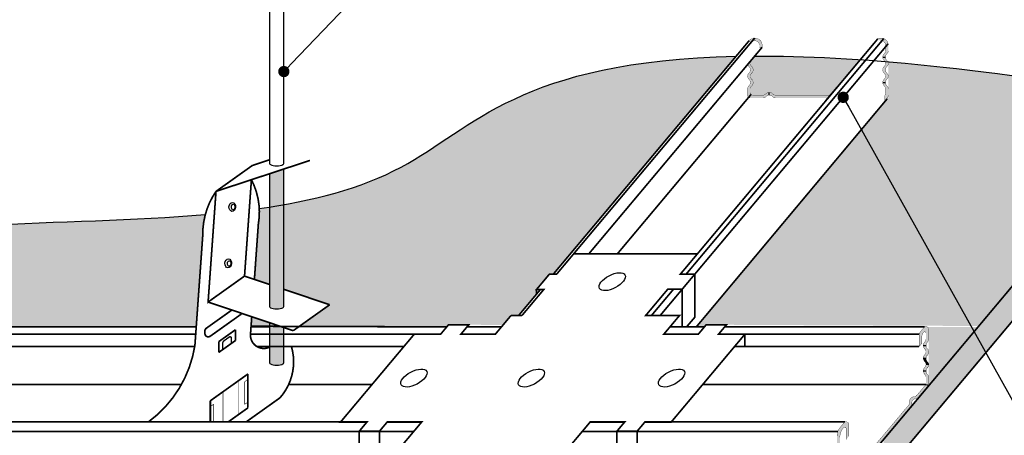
# Model space of a CAD drawing. Header units: millimetres. Extents: x -521669 to 178656, y -69521 to 433382.
# Tile 9 of 256: x 142109 to 142459, y -39531 to -39384. Entities that reach past the tile are written whole.
import ezdxf
from ezdxf import colors
from ezdxf.entities.mleader import LeaderData, LeaderLine
from ezdxf.math import Vec2, Vec3

# ---------------------------------------------------------------- set-up
doc = ezdxf.new("R2010")
doc.units = ezdxf.units.MM
doc.layers.add('Knauf_узлы', color=7, linetype='Continuous')
doc.styles.add('In tre', font='isocpeur.ttf', dxfattribs={"width": 0.8, "oblique": 10})

# ---------------------------------------------------------------- blocks, each defined once
blk = doc.blocks.new('A$C40156BDB')
at = {"layer": 'Knauf_узлы', "color": 7, "linetype": 'Continuous', "lineweight": -3, "ltscale": 10}
blk.add_lwpolyline([(6.503, 8.169, 0.06, 0.06, 0), (7.274, 9.088, 0.06, 0.06, 0), (7.017, 9.088, 0.06, 0.06, 0), (7.479, 9.639, 0.06, 0.06, 0), (7.736, 9.639, 0.06, 0.06, 0), (8.338, 10.356, 0.06, 0.06, 0), (12.732, 10.356, 0.06, 0.06, 0), (12.13, 9.639, 0.06, 0.06, 0), (12.643, 9.639, 0.06, 0.06, 0), (12.197, 9.107, 0.06, 0.06, 0), (11.684, 9.107, 0.06, 0.06, 0), (10.897, 8.169, 0.06, 0.06, 0), (12.098, 8.169, 0.06, 0.06, 0), (11.543, 7.508, 0.06, 0.06, 0), (12.767, 7.508, 0.06, 0.06, 0), (13.046, 7.84, 0.06, 0.06, 0), (13.765, 7.84, 0.06, 0.06, 0), (13.486, 7.508, 0.06, 0.06, 0), (14.422, 7.508, 0.06, 0.06, 0), (11.806, 4.39, 0.06, 0.06, 0), (10.87, 4.39, 0.06, 0.06, 0), (10.591, 4.058, 0.06, 0.06, 0), (9.872, 4.058, 0.06, 0.06, 0), (10.151, 4.39, 0.06, 0.06, 0), (8.927, 4.39, 0.06, 0.06, 0), (8.168, 3.486, 0.06, 0.06, 0), (6.968, 3.486, 0.06, 0.06, 0), (6.181, 2.549, 0.06, 0.06, 0), (6.694, 2.549, 0.06, 0.06, 0), (6.232, 1.998, 0.06, 0.06, 0), (5.719, 1.998, 0.06, 0.06, 0), (5.117, 1.281, 0.06, 0.06, 0), (0.723, 1.281, 0.06, 0.06, 0), (1.325, 1.998, 0.06, 0.06, 0), (1.068, 1.998, 0.06, 0.06, 0), (1.53, 2.549, 0.06, 0.06, 0), (1.787, 2.549, 0.06, 0.06, 0), (2.573, 3.486, 0.06, 0.06, 0), (2.185, 3.486, 0.06, 0.06, 0), (2.944, 4.39, 0.06, 0.06, 0), (1.72, 4.39, 0.06, 0.06, 0), (1.441, 4.058, 0.06, 0.06, 0), (0.722, 4.058, 0.06, 0.06, 0), (1.001, 4.39, 0.06, 0.06, 0), (0.064, 4.39, 0.06, 0.06, 0), (2.68, 7.508, 0.06, 0.06, 0), (3.617, 7.508, 0.06, 0.06, 0), (3.896, 7.84, 0.06, 0.06, 0), (4.615, 7.84, 0.06, 0.06, 0), (4.336, 7.508, 0.06, 0.06, 0), (5.56, 7.508, 0.06, 0.06, 0), (6.114, 8.169, 0, 0, 0)], format="xyseb", dxfattribs=at)
at = {"layer": 'Knauf_узлы', "color": 7, "linetype": 'Continuous', "lineweight": -3, "ltscale": 10, "const_width": 0.06}
for points in [[(12.346, 7.764), (12.643, 8.109), (12.643, 9.639)], [(12.643, 9.639), (12.659, 9.657)], [(7.017, 9.088), (7.017, 8.924)], [(12.197, 9.107), (12.197, 7.764)], [(6.114, 8.169), (6.503, 8.169)], [(14.422, 7.508), (14.422, 7.065)], [(1.441, 4.058), (1.441, 2.528), (0.722, 2.528), (0.722, 4.058)], [(10.591, 4.058), (10.591, 2.528), (9.872, 2.528), (9.872, 4.058)], [(6.694, 2.549), (6.694, 1.033)], [(1.325, 1.998), (0.723, 1.281)], [(1.068, 1.998), (1.068, 1.834)], [(6.694, 1.033), (6.232, 0.468), (6.232, 1.998)], [(0.723, 1.281), (1.038, 1.016)], [(1.062, 1.044), (1.062, 0.019)], [(1.6, 0.661), (1.6, 1.281)], [(1.062, 0.019), (1.6, 0.661)]]:
    blk.add_lwpolyline(points, dxfattribs=at)
at = {"layer": 'Knauf_узлы', "color": 7, "linetype": 'Continuous', "lineweight": -3, "ltscale": 10}
for centre in [(9.709, 9.372), (2.668, 5.949), (6.837, 5.949), (11.818, 5.949), (3.753, 2.273)]:
    blk.add_ellipse(centre, major_axis=(-0.453, -0.239), ratio=0.466841, dxfattribs=at)
blk = doc.blocks.new('_DOT')
at = {"color": 0, "linetype": 'ByBlock'}
blk.add_line((-0.5, 0), (-1, 0), dxfattribs=at)
at = {"color": 0, "linetype": 'ByBlock', "const_width": 0.5}
blk.add_lwpolyline([(-0.25, 0, 1), (0.25, 0, 1)], format="xyb", close=True, dxfattribs=at)

msp = doc.modelspace()

# ---------------------------------------------------------------- hatches: boundary and pattern name
at = {"layer": 'Knauf_узлы', "linetype": 'Continuous', "lineweight": -3, "ltscale": 10}
h = msp.add_hatch(color=7, dxfattribs=at)
edge = h.paths.add_edge_path()
edge.add_line((142368.052285, -39391.18985), (142368.802673, -39391.819499))
edge.add_arc((142369.954025, -39392.780951), 1.5, 90, 140.13600146, ccw=False)
edge.add_line((142369.954025, -39391.280951), (142370.150396, -39391.280951))
edge.add_arc((142370.150396, -39392.780951), 1.5, 0, 90, ccw=False)
edge.add_line((142371.650396, -39392.780951), (142371.650396, -39393.532511))
edge.add_line((142371.650396, -39393.532511), (142372.650396, -39393.532511))
edge.add_line((142372.650396, -39393.532511), (142372.650396, -39392.830951))
edge.add_arc((142370.100396, -39392.830951), 2.55, 360, 450)
edge.add_line((142370.100396, -39390.280951), (142370.004025, -39390.280951))
edge.add_arc((142370.004025, -39392.830951), 2.55, 90, 139.9415283)
h = msp.add_hatch(color=7, dxfattribs=at)
edge = h.paths.add_edge_path()
edge.add_line((142413.756182, -39390.507826), (142414.679955, -39391.282964))
edge.add_arc((142414.757654, -39392.780951), 1.5, 90, 92.96918727, ccw=False)
edge.add_line((142414.757654, -39391.280951), (142414.954025, -39391.280951))
edge.add_arc((142414.954025, -39392.780951), 1.5, 0, 90, ccw=False)
edge.add_line((142416.454025, -39392.780951), (142416.454025, -39394.767584))
edge.add_arc((142414.954025, -39394.767584), 1.5, 312.84364304, 360, ccw=False)
edge.add_arc((142417.079025, -39397.058872), 1.625, 132.84364304, 180)
edge.add_line((142415.454025, -39397.058872), (142416.454025, -39397.058872))
edge.add_arc((142418.079025, -39397.058872), 1.625, 132.84364304, 180, ccw=False)
edge.add_arc((142415.954025, -39394.767584), 1.5, 312.84364304, 360)
edge.add_line((142417.454025, -39394.767584), (142417.454025, -39392.830951))
edge.add_arc((142414.904025, -39392.830951), 2.55, 360, 450)
edge.add_line((142414.904025, -39390.280951), (142414.807654, -39390.280951))
edge.add_arc((142414.807654, -39392.830951), 2.55, 90, 114.35203627)
h = msp.add_hatch(color=9, dxfattribs=at)
edge = h.paths.add_edge_path()
edge.add_arc((142200.844161, -39459.882114), 26.829013, 165.01153072, 180.98526148, ccw=False)
edge.add_spline(control_points=[(142174.927928, -39452.94347), (142149.727123, -39455.110304), (142074.854085, -39455.697689), (142003.592422, -39465.91133), (141969.547386, -39492.82987)], knot_values=[1.1438052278, 1.1438052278, 1.1438052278, 1.1438052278, 1.632750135, 2.4889449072, 2.4889449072, 2.4889449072, 2.4889449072], degree=3, periodic=0)
edge.add_line((141969.547386, -39492.82987), (142171.703003, -39492.813972))
edge.add_line((142171.703003, -39492.813972), (142174.019115, -39460.343444))
edge = h.paths.add_edge_path()
edge.add_spline(control_points=[(142363.376916, -39396.749292), (142286.490213, -39398.411335), (142262.160197, -39433.827105), (142218.255772, -39446.681422), (142202.81504, -39449.420432)], knot_values=[2.6759172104, 2.6759172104, 2.6759172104, 2.6759172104, 3.3583245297, 3.6824073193, 3.6824073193, 3.6824073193, 3.6824073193], degree=3, periodic=0)
edge.add_line((142202.81504, -39449.420432), (142202.81504, -39479.473013))
edge.add_line((142202.81504, -39479.473013), (142219.082504, -39484.947115))
edge.add_line((142219.082504, -39484.947115), (142208.283667, -39492.639665))
edge.add_line((142208.283667, -39492.639665), (142260.664049, -39492.806976))
edge.add_line((142260.664049, -39492.806976), (142261.283568, -39492.068662))
edge.add_line((142261.283568, -39492.068662), (142268.470097, -39492.068662))
edge.add_line((142268.470097, -39492.068662), (142280.679488, -39492.105801))
edge.add_line((142280.679488, -39492.105801), (142283.468269, -39488.782261))
edge.add_line((142283.468269, -39488.782261), (142286.162529, -39488.782261))
edge.add_line((142286.162529, -39488.782261), (142292.497704, -39481.232293))
edge.add_line((142292.497704, -39481.232293), (142292.497704, -39479.590869))
edge.add_line((142292.497704, -39479.590869), (142297.117116, -39474.085669))
edge.add_line((142297.117116, -39474.085669), (142298.400316, -39474.085669))
edge.add_line((142298.400316, -39474.085669), (142363.376916, -39396.749292))
edge = h.paths.add_edge_path()
edge.add_spline(control_points=[(142516.962463, -39412.250148), (142482.377693, -39406.126267), (142452.845378, -39402.050891), (142427.482368, -39399.607557)], knot_values=[3.8406722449, 3.8406722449, 3.8406722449, 3.8406722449, 4, 4, 4, 4], degree=3, periodic=0)
edge.add_line((142427.482368, -39399.607557), (142349.25956, -39492.82987))
edge.add_line((142349.25956, -39492.82987), (142352.145061, -39492.82987))
edge.add_line((142352.145061, -39492.82987), (142352.783791, -39492.068662))
edge.add_line((142352.783791, -39492.068662), (142359.97032, -39492.068662))
edge.add_line((142359.97032, -39492.068662), (142449.600857, -39492.498463))
edge.add_line((142449.600857, -39492.498463), (142516.962463, -39412.250148))
for color, points in [(7, [(142368.934025, -39400.367402, -0.2015403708), (142368.454593, -39399.308872, 0.0068822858), (142368.454025, -39399.35016), (142368.454025, -39399.267584, 0.0068822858), (142368.454593, -39399.308872, -0.2015403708), (142368.934025, -39398.250341, 0.1573077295), (142369.421981, -39397.379985), (142367.50689, -39399.662302, 0.1400940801), (142367.934025, -39400.367402, -0.4364357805), (142367.934025, -39402.750341, 0.2015403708), (142367.454593, -39403.808872, 0.0068875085), (142367.456299, -39403.85016), (142368.454025, -39403.8288), (142368.454025, -39403.767584, 0.0068822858), (142368.454593, -39403.808872, -0.2015403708), (142368.934025, -39402.750341, 0.4364357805)]), (7, [(142417.453456, -39403.808872, -0.2015403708), (142416.974025, -39404.867402, 0.2087121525), (142416.454025, -39406.058872), (142415.454025, -39406.058872, -0.2087121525), (142415.974025, -39404.867402, 0.2015403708), (142416.453456, -39403.808872, -0.0068822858), (142416.454025, -39403.85016), (142416.454025, -39403.767584, -0.0068822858), (142416.453456, -39403.808872, 0.2015403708), (142415.974025, -39402.750341, -0.4364357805), (142415.974025, -39400.367402, 0.2015403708), (142416.453456, -39399.308872, -0.0068822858), (142416.454025, -39399.35016), (142416.454025, -39399.267584, -0.0068822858), (142416.453456, -39399.308872, 0.2015403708), (142415.974025, -39398.250341, -0.2087121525), (142415.454025, -39397.058872), (142416.454025, -39397.058872, 0.2087121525), (142416.974025, -39398.250341, -0.2015403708), (142417.453456, -39399.308872, -0.2015403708), (142416.974025, -39400.367402, 0.4364357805), (142416.974025, -39402.750341, -0.2015403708)]), (7, [(142372.885731, -39411.558872), (142368.454025, -39411.558872, -0.4142135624), (142367.454025, -39410.558872), (142367.454025, -39408.35016, -0.2087121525), (142367.934025, -39407.250341, 0.4364357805), (142367.934025, -39404.867402, -0.1943830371), (142367.456299, -39403.85016), (142368.456299, -39403.85016, 0.1943830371), (142368.934025, -39404.867402, -0.4364357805), (142368.934025, -39407.250341, 0.2087121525), (142368.454025, -39408.35016), (142368.454025, -39409.558872, 0.4142135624), (142369.454025, -39410.558872), (142372.885731, -39410.558872, 0.2087121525), (142373.98555, -39410.078872, -0.2087121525), (142375.177019, -39409.558872), (142375.177019, -39410.558872, 0.2087121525), (142373.98555, -39411.078872, -0.2087121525)]), (9, [(142197.766991, -39492.82987), (142197.766991, -39491.343051), (142191.41186, -39489.20451), (142191.153264, -39492.82987)]), (7, [(142429.954034, -39494.755052, -0.7002075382), (142430.837057, -39495.076446), (142430.837057, -39496.94581), (142430.837057, -39497.108767, -0.2087121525), (142430.357057, -39498.208586, 0.2087121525), (142429.837057, -39499.400055), (142430.837057, -39499.400055, -0.2087121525), (142431.357057, -39498.208586, 0.2087121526), (142431.837057, -39497.108767), (142431.837057, -39496.94581), (142431.837057, -39493.702707, 0.7002075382), (142430.071012, -39493.05992), (142428.954034, -39494.391082, 0.1763269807), (142428.369145, -39495.998051), (142428.369145, -39499.818527), (142429.369145, -39498.626773), (142429.369145, -39496.362021, -0.1763269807)]), (9, [(142449.32267, -39492.82987), (142431.837057, -39492.82987), (142431.837057, -39513.593201)]), (7, [(142430.837057, -39501.691343, -0.1928508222), (142430.354383, -39502.711071, 0.2081261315), (142429.837057, -39503.900055), (142430.837057, -39503.982631, -0.2087121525), (142431.357057, -39502.791161, 0.2087121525), (142431.837057, -39501.691343, 0.2087121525), (142431.357057, -39500.591525, -0.2087121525), (142430.837057, -39499.400055), (142429.837057, -39499.400055, 0.2087121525), (142430.357057, -39500.591525, -0.2087121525)]), (7, [(142430.836488, -39506.150055, -0.2015403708), (142430.357057, -39507.208586, 0.2087121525), (142429.837057, -39508.400055), (142430.83786, -39508.431538, -0.2005212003), (142431.357057, -39507.291161, 0.2015403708), (142431.836488, -39506.232631, 0.2015403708), (142431.357057, -39505.174101, -0.2087121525), (142430.837057, -39503.982631), (142429.837057, -39503.900055, 0.2087121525), (142430.357057, -39505.091525, -0.2015403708), (142430.836488, -39506.150055, 0.0068822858), (142430.837057, -39506.108767, -0.0068822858)]), (7, [(142430.837057, -39503.982631), (142429.837057, -39503.900055, 0.2087121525), (142430.357057, -39505.091525, -0.194350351), (142430.834771, -39506.108579), (142431.834771, -39506.191154, 0.194350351), (142431.357057, -39505.174101, -0.2087121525)]), (7, [(142431.357057, -39509.674101, -0.2169300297), (142430.83786, -39508.431538), (142429.837057, -39508.400055, 0.2087121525), (142430.357057, -39509.591525, -0.2087121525), (142430.837057, -39510.691343), (142430.837057, -39513.229231), (142431.837057, -39513.593201), (142431.837057, -39510.773919, 0.2087121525)]), (7, [(142425.436101, -39521.221563, 0.2087121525), (142425.775349, -39520.070515, -0.4364357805), (142427.307073, -39518.245078, 0.2087121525), (142428.381724, -39517.711106), (142431.837057, -39513.593201), (142430.837057, -39513.229231), (142427.615679, -39517.068319, -0.2087121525), (142426.541029, -39517.60229, 0.4364357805), (142425.009305, -39519.427728, -0.2087121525), (142424.670056, -39520.578775), (142405.404789, -39543.538227, -0.2087121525), (142404.330139, -39544.072198, 0.2087121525), (142403.165933, -39544.650667), (142403.931978, -39545.293455, -0.2087121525), (142405.096183, -39544.714986, 0.2087121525), (142406.170834, -39544.181014)]), (7, [(142402.471755, -39532.817113), (142403.471755, -39531.625359), (142403.471755, -39527.507157, 0.7002075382), (142401.705711, -39526.864369), (142400.426648, -39528.388697, 0.1763269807), (142399.25687, -39531.602635), (142399.25687, -39533.904502), (142399.25687, -39534.146232, 0.2087121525), (142399.73687, -39535.24605, -0.2087121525), (142400.25687, -39536.43752), (142401.25687, -39536.43752, 0.2087121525), (142400.73687, -39535.24605, -0.2087121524), (142400.25687, -39534.146232), (142400.25687, -39533.904502), (142400.25687, -39531.966606, -0.1763269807), (142401.426648, -39528.752668), (142401.588733, -39528.559501, -0.7002075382), (142402.471755, -39528.880895)])]:
    msp.add_hatch(color=color, dxfattribs=at).paths.add_polyline_path(points)
h = msp.add_hatch(color=9, dxfattribs=at)
edge = h.paths.add_edge_path()
edge.add_spline(control_points=[(142380.101741, -39396.733827), (142376.637002, -39396.670479), (142373.27923, -39396.647514), (142370.02381, -39396.662753)], knot_values=[3.701641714, 3.701641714, 3.701641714, 3.701641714, 3.7292910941, 3.7292910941, 3.7292910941, 3.7292910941], degree=3, periodic=0)
edge.add_line((142370.02381, -39396.662753), (142369.421981, -39397.379985))
edge.add_arc((142367.829025, -39397.058872), 1.625, 312.84364304, 348.60287789, ccw=False)
edge.add_arc((142369.954025, -39399.35016), 1.5, 132.84364304, 180)
edge.add_arc((142369.951626, -39399.265361), 1.5, 183.24077631, 227.2163508)
edge.add_arc((142367.829025, -39401.558872), 1.625, -47.15635696, 47.21627751, ccw=False)
edge.add_arc((142369.954025, -39403.85016), 1.5, 132.84364304, 180)
edge.add_arc((142369.951626, -39403.765361), 1.5, 183.24077631, 227.2163508)
edge.add_arc((142367.829025, -39406.058872), 1.625, -47.15635696, 47.21627751, ccw=False)
edge.add_arc((142369.954025, -39408.35016), 1.5, 132.84364304, 180)
edge.add_line((142368.454025, -39408.35016), (142368.454025, -39409.558872))
edge.add_arc((142369.454025, -39409.558872), 1, 180, 225)
edge.add_line((142368.746918, -39410.265978), (142380.101741, -39396.733827))
edge = h.paths.add_edge_path()
edge.add_spline(control_points=[(142407.507338, -39397.954909), (142397.687427, -39397.28516), (142388.574729, -39396.888743), (142380.101741, -39396.733827)], knot_values=[3.7292910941, 3.7292910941, 3.7292910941, 3.7292910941, 3.7969073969, 3.7969073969, 3.7969073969, 3.7969073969], degree=3, periodic=0)
edge.add_line((142380.101741, -39396.733827), (142368.746918, -39410.265978))
edge.add_arc((142369.454025, -39409.558872), 1, 225, 270)
edge.add_line((142369.454025, -39410.558872), (142372.885731, -39410.558872))
edge.add_arc((142372.885731, -39409.058872), 1.5, 270, 317.15635696)
edge.add_arc((142375.177019, -39411.183872), 1.625, 42.84364304, 137.15635696, ccw=False)
edge.add_arc((142377.468307, -39409.058872), 1.5, 222.84364304, 270)
edge.add_line((142377.468307, -39410.558872), (142396.931357, -39410.558872))
edge.add_line((142396.931357, -39410.558872), (142407.507338, -39397.954909))
h = msp.add_hatch(color=9, dxfattribs=at)
edge = h.paths.add_edge_path()
edge.add_spline(control_points=[(142427.482368, -39399.607557), (142424.064598, -39399.278308), (142420.722538, -39398.978694), (142417.454025, -39398.707697)], knot_values=[3.8192021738, 3.8192021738, 3.8192021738, 3.8192021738, 3.8406722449, 3.8406722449, 3.8406722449, 3.8406722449], degree=3, periodic=0)
edge.add_line((142417.454025, -39398.707697), (142417.454025, -39411.558872))
edge.add_line((142417.454025, -39411.558872), (142427.482368, -39399.607557))
h = msp.add_hatch(color=7, dxfattribs=at)
edge = h.paths.add_edge_path()
edge.add_line((142416.36494, -39413.063518), (142417.391716, -39411.426402))
edge.add_arc((142419.366748, -39411.132251), 1.996816, 163.31277134, 188.47104953, ccw=False)
edge.add_line((142417.454025, -39410.558872), (142417.454025, -39408.35016))
edge.add_arc((142415.954025, -39408.35016), 1.5, 0, 47.15635696)
edge.add_arc((142418.079025, -39406.058872), 1.625, 180, 227.15635696, ccw=False)
edge.add_line((142416.454025, -39406.058872), (142415.454025, -39406.058872))
edge.add_arc((142417.079025, -39406.058872), 1.625, 180, 227.15635695)
edge.add_arc((142414.954025, -39408.35016), 1.5, 0, 47.15635696, ccw=False)
edge.add_line((142416.454025, -39408.35016), (142416.454025, -39409.558872))
edge.add_arc((142425.125514, -39411.532747), 8.893307, 167.17637099, 189.91146333)
h = msp.add_hatch(color=7, dxfattribs=at)
edge = h.paths.add_edge_path()
edge.add_line((142396.092257, -39411.558872), (142396.931357, -39410.558872))
edge.add_line((142396.931357, -39410.558872), (142377.468307, -39410.558872))
edge.add_arc((142377.468307, -39409.058872), 1.5, 222.84364305, 270, ccw=False)
edge.add_arc((142375.177019, -39411.183872), 1.625, 42.84364304, 90)
edge.add_line((142375.177019, -39409.558872), (142375.177019, -39410.558872))
edge.add_arc((142375.177019, -39412.183872), 1.625, 42.84364304, 90, ccw=False)
edge.add_arc((142377.468307, -39410.058872), 1.5, 222.84364305, 270)
edge.add_line((142377.468307, -39411.558872), (142396.092257, -39411.558872))
h = msp.add_hatch(color=9, dxfattribs=at)
edge = h.paths.add_edge_path()
edge.add_line((142516.962463, -39424.644692), (142516.962463, -39412.144692))
edge.add_line((142516.962463, -39412.144692), (142415.803467, -39532.701289))
edge.add_line((142415.803467, -39532.701289), (142415.803467, -39538.471578))
edge.add_arc((142397.644093, -39538.711433), 18.160958, -0.75673818, 0.75673818, ccw=False)
edge.add_line((142415.803467, -39538.951289), (142415.803467, -39540.255829))
edge.add_arc((142417.603467, -39540.255829), 1.8, 180, 320)
edge.add_line((142418.982347, -39541.412847), (142516.962463, -39424.644692))
h = msp.add_hatch(color=7, dxfattribs=at)
edge = h.paths.add_edge_path()
edge.add_line((142202.81504, -39436.772138), (142197.766991, -39438.434162))
edge.add_line((142197.766991, -39438.434162), (142197.766991, -39485.627123))
edge.add_ellipse((142200.291015, -39485.627123), major_axis=(2.524025, 0), ratio=0.3212604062, start_angle=180, end_angle=360)
edge.add_line((142202.81504, -39485.627123), (142202.81504, -39436.772138))
h = msp.add_hatch(color=9, dxfattribs=at)
edge = h.paths.add_edge_path()
edge.add_line((142195.284167, -39450.634723), (142194.087961, -39450.80678))
edge.add_arc((142169.191199, -39452.093749), 24.930002, -9.82611571, 2.95911144, ccw=False)
edge.add_line((142193.755484, -39456.348269), (142192.357026, -39475.953827))
edge.add_line((142192.357026, -39475.953827), (142197.766991, -39477.774313))
edge.add_line((142197.766991, -39477.774313), (142197.766991, -39450.259924))
edge.add_line((142197.766991, -39450.259924), (142197.663018, -39450.276324))
edge.add_line((142197.663018, -39450.276324), (142196.475875, -39450.457934))
edge.add_line((142196.475875, -39450.457934), (142195.284167, -39450.634723))
h = msp.add_hatch(color=7, dxfattribs=at)
edge = h.paths.add_edge_path()
edge.add_line((142202.81504, -39493.041751), (142197.766991, -39491.343051))
edge.add_line((142197.766991, -39491.343051), (142197.766991, -39505.5617))
edge.add_ellipse((142200.291015, -39505.5617), major_axis=(2.524025, 0), ratio=0.3212604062, start_angle=180, end_angle=360)
edge.add_line((142202.81504, -39505.5617), (142202.81504, -39493.041751))

# ---------------------------------------------------------------- linework, layer by layer
for p, q in [((142366.636272, -39400.699864), (142370.799706, -39395.738076)), ((142395.311121, -39412.489794), (142399.276458, -39407.764088))]:
    msp.add_line(p, q)
for points, knots in [([(142194.087961, -39450.80678), (142212.938494, -39448.137176), (142260.707667, -39435.943158), (142286.491735, -39398.40912), (142363.387552, -39396.749062)], [2.6157702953, 2.6157702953, 2.6157702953, 2.6157702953, 3, 3.6824387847, 3.6824387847, 3.6824387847, 3.6824387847]), ([(141893.350929, -39693.21227), (141901.087689, -39619.825063), (141935.706789, -39476.563235), (142066.849612, -39455.760484), (142149.727123, -39455.110304), (142174.927928, -39452.94347)], [0, 0, 0, 0, 1, 2, 2.4889449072, 2.4889449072, 2.4889449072, 2.4889449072])]:
    msp.add_open_spline(points, degree=3, knots=knots)
msp.add_open_spline([(142370.02381, -39396.662753), (142405.152319, -39396.498306), (142452.198777, -39400.782525), (142516.962463, -39412.250148)], degree=3)
at = {"layer": 'Knauf_узлы', "color": 7, "linetype": 'Continuous', "lineweight": -3, "ltscale": 10}
for p, q in [((142197.766991, -39349.796726), (142197.766991, -39434.814063)), ((142202.81504, -39434.814063), (142202.81504, -39349.796726)), ((142415.454025, -39397.058872), (142416.454025, -39397.058872)), ((142415.454025, -39406.058872), (142416.454025, -39406.058872)), ((142375.177019, -39410.558872), (142375.177019, -39409.558872)), ((142202.81504, -39485.627123), (142202.81504, -39436.772138)), ((142197.766991, -39438.434162), (142197.766991, -39485.627123)), ((142197.766991, -39491.343051), (142197.766991, -39505.5617)), ((142202.81504, -39505.5617), (142202.81504, -39493.041751)), ((142429.837057, -39499.400055), (142430.837057, -39499.400055)), ((142429.837057, -39503.900055), (142430.837057, -39503.982631)), ((142430.837057, -39503.982631), (142429.837057, -39503.900055)), ((142431.837057, -39506.191343), (142430.837057, -39506.108767)), ((142429.837057, -39508.400055), (142430.83786, -39508.431538)), ((142430.837057, -39513.229231), (142431.837057, -39513.593201))]:
    msp.add_line(p, q, dxfattribs=at)
for points, const_width in [([(142298.494434, -39474.085669), (142368.052285, -39391.18985)], 0.6), ([(142305.703543, -39466.911281), (142370.004025, -39390.280951)], 0.6), ([(142345.665529, -39474.085669), (142415.837511, -39390.457956)], 0.6), ([(142348.758847, -39474.085669), (142417.395487, -39392.287706)], 0.6), ([(142349.646071, -39466.911281), (142413.756182, -39390.507826)], 0.6), ([(142413.257654, -39393.532511), (142415.837511, -39390.457956)], 0.6), ([(142311.078297, -39466.911281), (142372.650396, -39393.532511)], 0.6), ([(142321.215866, -39466.911281), (142368.746918, -39410.265978)], 0.6), ([(142281.118762, -39693.21227), (142516.962463, -39412.250148)], 0.6), ([(142349.25956, -39492.82987), (142417.057074, -39411.831718)], 0.6), ([(142418.982347, -39541.412847), (142516.962463, -39424.644692)], 0.6), ([(142178.720613, -39444.705007), (142212.0736, -39433.723842)], 0.6), ([(142191.657315, -39435.48955), (142197.766991, -39433.477995)], 0.6), ([(142191.657315, -39435.48955), (142178.720613, -39444.705007)], 0.6), ([(142188.855069, -39474.775397), (142191.295291, -39440.564909)], 0.6), ([(142178.720613, -39444.705007), (142175.918367, -39483.990854), (142188.855069, -39474.775397)], 0.6), ([(142193.755484, -39456.348269), (142192.357026, -39475.953827)], 0.6), ([(142174.019115, -39460.343444), (142171.235541, -39499.367527)], 0.6), ([(142188.855069, -39474.775397), (142197.766991, -39477.774313)], 0.6), ([(142202.81504, -39479.473013), (142219.082504, -39484.947115)], 0.6), ([(142286.162529, -39488.782261), (142293.875022, -39479.590869)], 0.6), ([(142333.333623, -39488.782261), (142341.2017, -39479.405452)], 0.6), ([(142336.426942, -39488.782261), (142344.295019, -39479.405452)], 0.6), ([(142175.291943, -39493.284479), (142184.353645, -39486.829377)], 0.6), ([(142175.918367, -39483.990854), (142206.145802, -39494.162573)], 0.6), ([(142219.082504, -39484.947115), (142206.145802, -39494.162573)], 0.6), ([(142176.684408, -39496.114775), (142187.724877, -39488.250098)], 0.6), ([(142191.41186, -39489.20451), (142190.97191, -39495.372352)], 0.6), ([(142007.532385, -39492.82987), (142171.861968, -39492.82987)], 0.6), ([(142179.687781, -39498.059918), (142185.626307, -39493.829609)], 0.6), ([(142185.626307, -39493.829609), (142185.626307, -39497.651827)], 0.6), ([(142191.153264, -39492.82987), (142197.766991, -39492.82987)], 0.6), ([(142191.330793, -39492.585514), (142260.664049, -39492.806976)], 0.6), ([(142267.831367, -39492.82987), (142280.071922, -39492.82987)], 0.6), ([(142339.904507, -39492.82987), (142352.145061, -39492.82987)], 0.6), ([(142359.33159, -39492.82987), (142430.349045, -39492.82987)], 0.6), ([(142005.627169, -39495.391549), (142171.679244, -39495.391549)], 0.6), ([(142174.788175, -39494.261854), (142174.788175, -39495.137401)], 0.6), ([(142179.687781, -39501.882136), (142185.626307, -39497.651827)], 0.6), ([(142181.614232, -39497.701059), (142183.413527, -39496.419332)], 0.5), ([(142184.203623, -39496.826571), (142184.203623, -39498.665276)], 0.5), ([(142190.953877, -39495.391549), (142197.766991, -39495.391549)], 0.6), ([(142191.121283, -39495.391549), (142249.129836, -39495.391549)], 0.6), ([(142366.547584, -39495.391549), (142428.44383, -39495.391549)], 0.6), ([(142005.552485, -39499.818527), (142171.298445, -39499.818527)], 0.6), ([(142179.687781, -39498.059918), (142179.687781, -39501.882136)], 0.6), ([(142181.110465, -39498.678433), (142181.110465, -39500.868687)], 0.5), ([(142193.306032, -39499.818527), (142197.766991, -39499.818527)], 0.6), ([(142193.964492, -39499.818527), (142245.415161, -39499.818527)], 0.6), ([(142362.832909, -39499.818527), (142428.369145, -39499.818527)], 0.6), ([(142176.712924, -39519.039829), (142190.074609, -39509.521635)], 0.6), ([(142188.892408, -39512.267539), (142190.074609, -39511.425399)], 0.2), ([(142190.074609, -39509.521635), (142190.074609, -39521.541972)], 0.6), ([(142008.020396, -39513.229231), (142166.50505, -39513.229231)], 0.6), ([(142186.610458, -39511.989322), (142186.610458, -39524.009659)], 0.2), ([(142188.892408, -39512.267539), (142188.892408, -39520.336574)], 0.2), ([(142204.597566, -39513.229231), (142234.162244, -39513.229231)], 0.6), ([(142351.579992, -39513.229231), (142430.837057, -39513.229231)], 0.6), ([(142181.219417, -39515.82963), (142181.219417, -39526.569647)], 0.2), ([(142189.390683, -39526.569647), (142201.450038, -39517.979167)], 0.6), ([(142176.712924, -39519.039829), (142176.712924, -39526.684265)], 0.6), ([(142176.712924, -39521.107893), (142177.895125, -39520.265753)], 0.2), ([(142177.895125, -39520.265753), (142177.895125, -39526.569647)], 0.2), ([(142183.016735, -39526.569647), (142190.074609, -39521.541972)], 0.6), ([(142188.892408, -39520.336574), (142190.074609, -39519.494434)], 0.2), ([(141979.307136, -39526.569647), (142222.968306, -39526.569647)], 0.6), ([(142340.386054, -39526.569647), (142402.123797, -39526.569647)], 0.6), ([(141976.741746, -39529.892535), (142229.54557, -39529.892535)], 0.6), ([(142236.732099, -39529.892535), (142248.972654, -39529.892535)], 0.6), ([(142308.805238, -39529.892535), (142321.045793, -39529.892535)], 0.6), ([(142328.232322, -39529.892535), (142399.558407, -39529.892535)], 0.6)]:
    msp.add_lwpolyline(points, dxfattribs=dict(at, const_width=const_width))
for points, const_width in [([(142368.802673, -39391.819499, -0.2223173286), (142369.954025, -39391.280951), (142370.150396, -39391.280951, -0.4142135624), (142371.650396, -39392.780951), (142371.650396, -39393.532511), (142372.650396, -39393.532511), (142372.650396, -39392.830951, 0.4142135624), (142370.100396, -39390.280951), (142370.004025, -39390.280951, 0.2214270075), (142368.052285, -39391.18985, 0.2214270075)], 0.1), ([(142417.454025, -39399.35016), (142417.454025, -39399.267584), (142417.454025, -39399.35016, 0.2087121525), (142416.974025, -39398.250341, -0.4364357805), (142416.974025, -39395.867402, 0.2087121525), (142417.454025, -39394.767584), (142417.454025, -39392.830951, 0.4142135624), (142414.904025, -39390.280951), (142414.807654, -39390.280951, 0.1066575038), (142413.756182, -39390.507826, 0.1066575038)], 0.1), ([(142414.679955, -39391.282964, -0.0129562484), (142414.757654, -39391.280951), (142414.954025, -39391.280951, -0.4142135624), (142416.454025, -39392.780951), (142416.454025, -39394.767584, -0.2087121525), (142415.974025, -39395.867402, 0.4364357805), (142415.974025, -39398.250341, -0.2087121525), (142416.454025, -39399.35016), (142416.454025, -39399.267584, -0.2087121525), (142415.974025, -39400.367402, 0.4364357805), (142415.974025, -39402.750341, -0.2087121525), (142416.454025, -39403.85016), (142416.454025, -39403.767584, -0.2087121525), (142415.974025, -39404.867402, 0.4364357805), (142415.974025, -39407.250341, -0.2087121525), (142416.454025, -39408.35016), (142416.454025, -39409.558872, 0.1021350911), (142416.302632, -39412.931048)], 0.1), ([(142396.931357, -39410.558872), (142377.468307, -39410.558872, -0.2087121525), (142376.368489, -39410.078872, 0.4364357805), (142373.98555, -39410.078872, -0.2087121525), (142372.885731, -39410.558872), (142369.454025, -39410.558872, -0.4142135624), (142368.454025, -39409.558872), (142368.454025, -39408.35016, -0.2087121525), (142368.934025, -39407.250341, 0.4364357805), (142368.934025, -39404.867402, -0.2087121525), (142368.454025, -39403.767584), (142368.454025, -39403.85016, -0.2087121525), (142368.934025, -39402.750341, 0.4364357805), (142368.934025, -39400.367402, -0.2087121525), (142368.454025, -39399.267584), (142368.454025, -39399.35016, -0.2087121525), (142368.934025, -39398.250341, 0.1573077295), (142369.421981, -39397.379985, 0.1573077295)], 0.1), ([(142416.302632, -39412.931048, 0.1507014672), (142417.454025, -39410.558872), (142417.454025, -39408.35016, 0.2087121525), (142416.974025, -39407.250341, -0.4364357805), (142416.974025, -39404.867402, 0.2087121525), (142417.454025, -39403.767584), (142417.454025, -39403.85016, 0.2087121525), (142416.974025, -39402.750341, -0.4364357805), (142416.974025, -39400.367402, 0.2087121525), (142417.454025, -39399.267584)], 0.1), ([(142367.50689, -39399.662302, 0.1400940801), (142367.934025, -39400.367402, -0.4364357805), (142367.934025, -39402.750341, 0.2087121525), (142367.454025, -39403.85016), (142367.454025, -39403.767584, 0.2087121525), (142367.934025, -39404.867402, -0.4364357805), (142367.934025, -39407.250341, 0.2087121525), (142367.454025, -39408.35016), (142367.454025, -39410.558872, 0.4142135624), (142368.454025, -39411.558872), (142372.885731, -39411.558872, 0.2087121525), (142373.98555, -39411.078872, -0.4364357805), (142376.368489, -39411.078872, 0.2087121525), (142377.468307, -39411.558872), (142396.092257, -39411.558872)], 0.1), ([(142193.755484, -39456.348269, 0.1645239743), (142191.295291, -39440.564909)], 0.6), ([(142178.720613, -39444.705007, 0.1558627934), (142174.019115, -39460.343444)], 0.6), ([(142175.291943, -39493.284479, 0.2425529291), (142174.788175, -39494.261854)], 0.6), ([(142174.788175, -39495.137401, 0.609589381), (142176.684408, -39496.114775)], 0.6), ([(142184.203623, -39496.826571, 0.609589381), (142183.413527, -39496.419332)], 0.5), ([(142191.009099, -39494.921503, 0.6091399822), (142197.766991, -39499.988083)], 0.6), ([(142154.698303, -39526.569647, 0.1981885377), (142171.235541, -39499.367527)], 0.6), ([(142181.614232, -39497.701059, 0.2425529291), (142181.110465, -39498.678433)], 0.5), ([(142201.450038, -39517.979167, 0.2567339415), (142205.517398, -39499.818527)], 0.6)]:
    msp.add_lwpolyline(points, format="xyb", dxfattribs=dict(at, const_width=const_width))
for points in [[(142344.295019, -39479.405452, 0.6, 0.6, 0), (142339.162217, -39479.405452, 0.6, 0.6, 0), (142331.29414, -39488.782261, 0.6, 0.6, 0), (142343.300854, -39488.782261, 0.6, 0.6, 0), (142337.755002, -39495.391549, 0.6, 0.6, 0), (142349.995557, -39495.391549, 0.6, 0.6, 0), (142352.783791, -39492.068662, 0.6, 0.6, 0), (142359.97032, -39492.068662, 0.6, 0.6, 0), (142357.182086, -39495.391549, 0.6, 0.6, 0), (142366.547584, -39495.391549, 0.6, 0.6, 0), (142340.386054, -39526.569647, 0.6, 0.6, 0), (142331.020556, -39526.569647, 0.6, 0.6, 0), (142328.232322, -39529.892535, 0.6, 0.6, 0), (142321.045793, -39529.892535, 0.6, 0.6, 0), (142323.834027, -39526.569647, 0.6, 0.6, 0), (142311.593472, -39526.569647, 0.6, 0.6, 0), (142304.008447, -39535.609127, 0.6, 0.6, 0)], [(142244.175863, -39535.609127, 0.6, 0.6, 0), (142251.760888, -39526.569647, 0.6, 0.6, 0), (142239.520333, -39526.569647, 0.6, 0.6, 0), (142236.732099, -39529.892535, 0.6, 0.6, 0), (142229.54557, -39529.892535, 0.6, 0.6, 0), (142232.333804, -39526.569647, 0.6, 0.6, 0), (142222.968306, -39526.569647, 0.6, 0.6, 0), (142249.129836, -39495.391549, 0.6, 0.6, 0), (142258.495334, -39495.391549, 0.6, 0.6, 0), (142261.283568, -39492.068662, 0.6, 0.6, 0), (142268.470097, -39492.068662, 0.6, 0.6, 0), (142265.681863, -39495.391549, 0.6, 0.6, 0), (142277.922418, -39495.391549, 0.6, 0.6, 0), (142283.468269, -39488.782261, 0, 0, 0)], [(142405.404789, -39543.538227, 0.1, 0.1, 0), (142424.670056, -39520.578775, 0.1, 0.1, 0.2087121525), (142425.009305, -39519.427728, 0.1, 0.1, -0.4364357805), (142426.541029, -39517.60229, 0.1, 0.1, 0.2087121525), (142427.615679, -39517.068319, 0.1, 0.1, 0), (142430.837057, -39513.229231, 0.1, 0.1, 0), (142430.837057, -39510.691343, 0.1, 0.1, 0.2087121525), (142430.357057, -39509.591525, 0.1, 0.1, -0.4364357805), (142430.357057, -39507.208586, 0.1, 0.1, 0.2087121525), (142430.837057, -39506.108767, 0.1, 0.1, 0), (142430.837057, -39506.191343, 0.1, 0.1, 0.2087121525), (142430.357057, -39505.091525, 0.1, 0.1, -0.4364357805), (142430.357057, -39502.708586, 0.1, 0.1, 0.1922268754), (142430.837057, -39501.691343, 0.1, 0.1, 0), (142430.837057, -39501.691343, 0.1, 0.1, 0.2087121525), (142430.357057, -39500.591525, 0.1, 0.1, -0.4364357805), (142430.357057, -39498.208586, 0.1, 0.1, 0.2087121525), (142430.837057, -39497.108767, 0.1, 0.1, 0), (142430.837057, -39496.94581, 0.1, 0.1, 0), (142430.837057, -39495.076446, 0.1, 0.1, 0.7002075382), (142429.954034, -39494.755052, 0.1, 0.1, 0.1763269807), (142429.369145, -39496.362021, 0.1, 0.1, 0), (142429.369145, -39498.626773, 0.1, 0.1, 0), (142428.369145, -39499.818527, 0.1, 0.1, 0), (142428.369145, -39495.998051, 0.1, 0.1, -0.1763269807), (142428.954034, -39494.391082, 0.1, 0.1, 0), (142430.071012, -39493.05992, 0.1, 0.1, -0.7002075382), (142431.837057, -39493.702707, 0.1, 0.1, 0), (142431.837057, -39496.94581, 0.1, 0.1, 0), (142431.837057, -39497.108767, 0.1, 0.1, -0.2087121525), (142431.357057, -39498.208586, 0.1, 0.1, 0.4364357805), (142431.357057, -39500.591525, 0.1, 0.1, -0.2087121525), (142431.837057, -39501.691343, 0.1, 0.1, 0), (142431.837057, -39501.691343, 0.1, 0.1, 0), (142431.837057, -39501.691343, 0.1, 0.1, -0.2087121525), (142431.357057, -39502.791161, 0.1, 0.1, 0.4364357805), (142431.357057, -39505.174101, 0.1, 0.1, -0.2087121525), (142431.837057, -39506.273919, 0.1, 0.1, 0), (142431.837057, -39506.191343, 0.1, 0.1, -0.2087121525), (142431.357057, -39507.291161, 0.1, 0.1, 0.4364357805), (142431.357057, -39509.674101, 0.1, 0.1, -0.2087121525), (142431.837057, -39510.773919, 0.1, 0.1, 0), (142431.837057, -39513.593201, 0.1, 0.1, 0), (142428.381724, -39517.711106, 0.1, 0.1, -0.2087121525), (142427.307073, -39518.245078, 0.1, 0.1, 0.4364357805), (142425.775349, -39520.070515, 0.1, 0.1, -0.2087121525), (142425.436101, -39521.221563, 0.1, 0.1, 0), (142406.170834, -39544.181014, 0.1, 0.1, -0.2087121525)], [(142399.25687, -39531.602635, 0.1, 0.1, -0.1763269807), (142400.426648, -39528.388697, 0.1, 0.1, 0), (142401.705711, -39526.864369, 0.1, 0.1, -0.7002075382), (142403.471755, -39527.507157, 0.1, 0.1, 0), (142403.471755, -39531.625359, 0.1, 0.1, 0)], [(142402.471755, -39532.817113, 0.1, 0.1, 0), (142402.471755, -39528.880895, 0.1, 0.1, 0.7002075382), (142401.588733, -39528.559501, 0.1, 0.1, 0), (142401.426648, -39528.752668, 0.1, 0.1, 0.1763269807), (142400.25687, -39531.966606, 0.1, 0.1, 0)]]:
    msp.add_lwpolyline(points, format="xyseb", dxfattribs=at)
for centre, major_axis, ratio, start_param, end_param in [((142200.291015, -39434.814063), (2.524025, 0), 0.3212604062, 3.1415926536, 6.2831853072), ((142184.813265, -39450.24817), (-0.069516, -0.974568), 0.649001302, -3.1415926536, 3.1415926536), ((142183.384254, -39470.282072), (-0.069516, -0.974568), 0.649001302, -3.1415926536, 3.1415926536), ((142200.291015, -39485.627123), (2.524025, 0), 0.3212604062, 3.1415926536, 6.2831853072), ((142200.291015, -39505.5617), (2.524025, 0), 0.3212604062, 3.1415926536, 6.2831853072)]:
    msp.add_ellipse(centre, major_axis=major_axis, ratio=ratio, start_param=start_param, end_param=end_param, dxfattribs=at)
for centre in [(142184.490665, -39450.225159), (142183.061654, -39470.259061)]:
    msp.add_ellipse(centre, major_axis=(0.113444, 1.590423), ratio=0.733327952, dxfattribs=at)

# ---------------------------------------------------------------- block references
at = {"layer": 'Knauf_узлы', "color": 3, "linetype": 'Continuous', "lineweight": -3, "ltscale": 10, "xscale": 10, "yscale": 10, "zscale": 10}
msp.add_blockref('A$C40156BDB', (142222.324932, -39570.471032), dxfattribs=at)

# ---------------------------------------------------------------- leaders
at = {"layer": 'Knauf_узлы'}
ml = msp.add_multileader_mtext('Standard', dxfattribs=at)
ml.set_content('Подвес (Hilti) с зажимом^Jдля КНАУФ-профилей ПП 60x27', color=256, style='In tre')
ml.set_leader_properties()
ml.set_arrow_properties(name='DOT')
ml.build(insert=Vec2(0, 0))
ml.multileader.update_dxf_attribs({"has_dogleg": 0, "text_left_attachment_type": 6, "text_right_attachment_type": 6, "dogleg_length": 3.2})
ctx = ml.context
ctx.base_point, ctx.char_height, ctx.landing_gap_size, ctx.plane_origin = Vec3(142271.808434, -39330.006357), 25, 4, Vec3(142222.942887, -39158.073)
ctx.left_attachment, ctx.right_attachment = 6, 6
notes = []
notes.append((ctx, [(0, (1, 1, 0), (142268.608434, -39330.006357), (1, 0), 3.2, [(0, [(142202.81504, -39402.174918)], 0, [])])]))
ctx.mtext.insert, ctx.mtext.width, ctx.mtext.flow_direction = Vec3(142275.808434, -39297.506357), 505.43909974, 5
ml = msp.add_multileader_mtext('Standard', dxfattribs=at)
ml.set_content('Основной КНАУФ-профиль \\PПП 60х27', color=256, style='In tre')
ml.set_leader_properties()
ml.set_arrow_properties(name='DOT')
ml.build(insert=Vec2(0, 0))
ml.multileader.update_dxf_attribs({"has_dogleg": 0, "text_left_attachment_type": 6, "text_right_attachment_type": 6, "dogleg_length": 3.2})
ctx = ml.context
ctx.base_point, ctx.char_height, ctx.landing_gap_size, ctx.plane_origin = Vec3(142474.74116, -39542.735752), 25, 4, Vec3(142470.81486, -39378.63507)
ctx.left_attachment, ctx.right_attachment = 6, 6
notes.append((ctx, [(0, (1, 1, 0), (142471.54116, -39542.735752), (1, 0), 3.2, [(0, [(142401.433585, -39411.310361)], 0, [])])]))
ctx.mtext.insert, ctx.mtext.width, ctx.mtext.flow_direction = Vec3(142478.74116, -39512.735752), 342.79747501, 5
for ctx, leaders in notes:
    for number, flags, end, landing, length, lines in leaders:
        leader = LeaderData()
        leader.index, (leader.has_last_leader_line, leader.has_dogleg_vector, leader.attachment_direction) = number, flags
        leader.last_leader_point, leader.dogleg_vector, leader.dogleg_length = Vec3(end), Vec3(landing), length
        for number, points, colour, breaks in lines:
            line = LeaderLine()
            line.index, line.vertices, line.color, line.breaks = number, Vec3.list(points), colors.encode_raw_color(colour), breaks
            leader.lines.append(line)
        ctx.leaders.append(leader)

doc.saveas('drawing.dxf')
